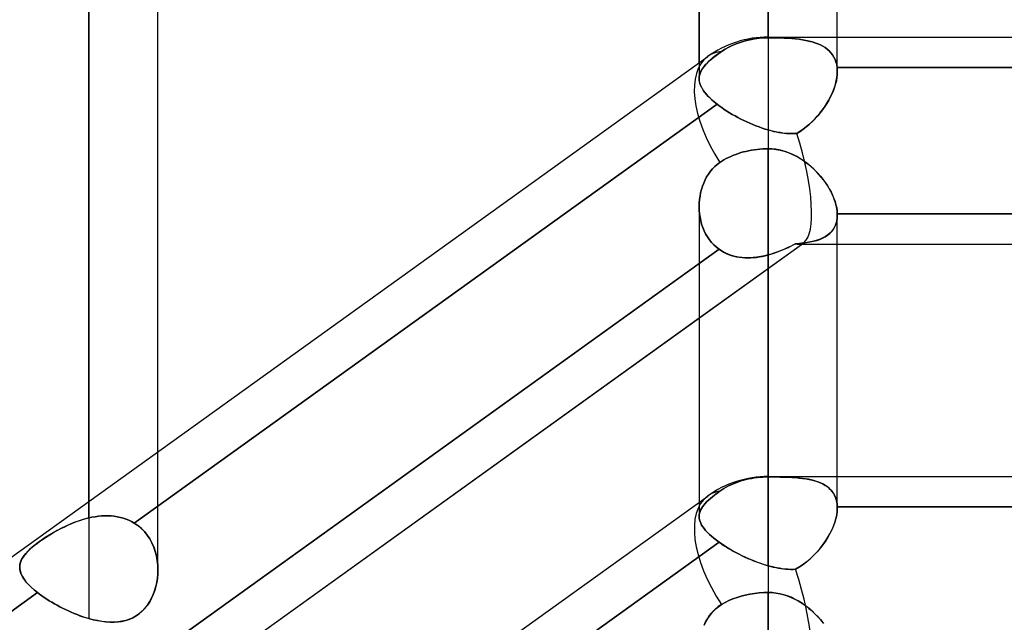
# Model space of a CAD drawing. Header units: millimetres. Extents: x -92 to 86, y -242 to 242.
# Tile 80 of 89: x -35 to -22, y 136 to 144. Entities that reach past the tile are written whole.
import ezdxf

# ---------------------------------------------------------------- set-up
doc = ezdxf.new("R2010")
doc.units = ezdxf.units.MM
doc.layers.add('MAIN-1', color=7, linetype='Continuous')

msp = doc.modelspace()

# ---------------------------------------------------------------- linework, layer by layer
at = {"layer": 'MAIN-1'}
for p, q in [((-25.058, 143.41), (-25.058, 197.795)), ((-25.058, 197.795), (-25.058, 143.42)), ((-25.953, 143.087), (-25.953, 196.9)), ((-24.163, 143.42), (-24.163, 196.9)), ((-25.953, 196.678), (-25.953, 142.881)), ((-24.163, 142.973), (-24.163, 196.678)), ((-25.058, 196.005), (-25.058, 142.216)), ((-33.858, 137.187), (-33.858, 188.845)), ((-33.858, 188.845), (-33.858, 137.402)), ((-32.963, 138.046), (-32.963, 187.95)), ((-32.963, 136.513), (-32.963, 187.739)), ((-33.858, 187.055), (-33.858, 135.884)), ((-25.409, 143.356), (-25.462, 143.338)), ((-25.462, 143.338), (-25.409, 143.356)), ((-25.355, 143.372), (-25.409, 143.356)), ((-25.409, 143.356), (-25.355, 143.372)), ((-25.297, 143.386), (-25.355, 143.372)), ((-25.355, 143.372), (-25.297, 143.386)), ((-25.237, 143.396), (-25.297, 143.386)), ((-25.297, 143.386), (-25.237, 143.396)), ((-25.176, 143.404), (-25.237, 143.396)), ((-25.237, 143.396), (-25.176, 143.404)), ((-25.116, 143.409), (-25.176, 143.404)), ((-25.176, 143.404), (-25.116, 143.409)), ((-25.058, 143.41), (-25.116, 143.409)), ((-25.116, 143.409), (-25.058, 143.41)), ((-25.058, 143.42), (-25.058, 141.972)), ((-25.058, 143.42), (-25.058, 143.41)), ((-25.058, 143.42), (-1.62, 143.42)), ((-25.058, 143.42), (-2.014, 143.42)), ((-25.058, 143.41), (-25.005, 143.41)), ((-25.005, 143.41), (-25.058, 143.41)), ((-25.058, 143.42), (-25.058, 141.972)), ((-25.005, 143.41), (-24.953, 143.409)), ((-24.953, 143.409), (-25.005, 143.41)), ((-24.953, 143.409), (-24.901, 143.408)), ((-24.901, 143.408), (-24.953, 143.409)), ((-24.901, 143.408), (-24.851, 143.406)), ((-24.85, 143.406), (-24.901, 143.408)), ((-24.851, 143.406), (-24.801, 143.404)), ((-24.8, 143.404), (-24.85, 143.406)), ((-24.801, 143.404), (-24.752, 143.4)), ((-24.751, 143.4), (-24.8, 143.404)), ((-24.752, 143.4), (-24.705, 143.396)), ((-24.704, 143.396), (-24.751, 143.4)), ((-24.705, 143.396), (-24.658, 143.391)), ((-24.658, 143.391), (-24.704, 143.396)), ((-24.658, 143.391), (-24.614, 143.385)), ((-24.614, 143.385), (-24.658, 143.391)), ((-24.614, 143.385), (-24.571, 143.377)), ((-24.571, 143.377), (-24.614, 143.385)), ((-24.571, 143.377), (-24.53, 143.369)), ((-24.529, 143.369), (-24.571, 143.377)), ((-24.53, 143.369), (-24.49, 143.359)), ((-24.49, 143.359), (-24.529, 143.369)), ((-24.49, 143.359), (-24.453, 143.347)), ((-24.452, 143.347), (-24.49, 143.359)), ((-24.453, 143.347), (-24.417, 143.334)), ((-24.416, 143.334), (-24.452, 143.347)), ((-24.163, 142.973), (-24.163, 143.42)), ((-25.662, 143.234), (-25.704, 143.204)), ((-25.698, 143.208), (-25.662, 143.234)), ((-25.617, 143.263), (-25.662, 143.234)), ((-25.662, 143.234), (-25.617, 143.263)), ((-25.567, 143.29), (-25.617, 143.263)), ((-25.617, 143.263), (-25.567, 143.29)), ((-25.515, 143.316), (-25.567, 143.29)), ((-25.567, 143.29), (-25.515, 143.316)), ((-25.462, 143.338), (-25.515, 143.316)), ((-25.515, 143.316), (-25.462, 143.338)), ((-24.417, 143.334), (-24.382, 143.319)), ((-24.382, 143.319), (-24.416, 143.334)), ((-24.382, 143.319), (-24.35, 143.302)), ((-24.35, 143.302), (-24.382, 143.319)), ((-24.35, 143.302), (-24.321, 143.284)), ((-24.32, 143.284), (-24.35, 143.302)), ((-24.321, 143.284), (-24.293, 143.263)), ((-24.293, 143.263), (-24.32, 143.284)), ((-24.293, 143.263), (-24.268, 143.241)), ((-24.268, 143.241), (-24.293, 143.263)), ((-24.268, 143.241), (-24.245, 143.216)), ((-24.245, 143.216), (-24.268, 143.241)), ((-24.245, 143.216), (-24.225, 143.189)), ((-24.224, 143.189), (-24.245, 143.216)), ((-43.441, 130.51), (-25.841, 143.167)), ((-43.441, 130.51), (-25.841, 143.167)), ((-25.953, 143.087), (-25.953, 142.881)), ((-25.868, 143.063), (-25.846, 143.086)), ((-25.84, 143.091), (-25.866, 143.064)), ((-25.846, 143.086), (-25.821, 143.11)), ((-25.811, 143.119), (-25.84, 143.091)), ((-25.821, 143.11), (-25.794, 143.134)), ((-25.778, 143.147), (-25.811, 143.119)), ((-25.794, 143.134), (-25.764, 143.158)), ((-25.743, 143.175), (-25.778, 143.147)), ((-25.764, 143.158), (-25.732, 143.183)), ((-25.704, 143.204), (-25.743, 143.175)), ((-25.732, 143.183), (-25.698, 143.208)), ((-24.225, 143.189), (-24.207, 143.161)), ((-24.207, 143.161), (-24.224, 143.189)), ((-24.207, 143.161), (-24.192, 143.13)), ((-24.192, 143.13), (-24.207, 143.161)), ((-24.192, 143.13), (-24.18, 143.098)), ((-24.18, 143.098), (-24.192, 143.13)), ((-24.18, 143.098), (-24.171, 143.063)), ((-24.171, 143.063), (-24.18, 143.098)), ((-25.936, 142.961), (-25.945, 142.936)), ((-25.94, 142.951), (-25.93, 142.973)), ((-25.923, 142.987), (-25.936, 142.961)), ((-25.93, 142.973), (-25.919, 142.995)), ((-25.908, 143.012), (-25.923, 142.987)), ((-25.919, 142.995), (-25.904, 143.017)), ((-25.889, 143.038), (-25.908, 143.012)), ((-25.904, 143.017), (-25.887, 143.04)), ((-25.866, 143.064), (-25.889, 143.038)), ((-25.887, 143.04), (-25.868, 143.063)), ((-24.171, 143.063), (-24.165, 143.026)), ((-24.165, 143.026), (-24.171, 143.063)), ((-24.165, 143.018), (-24.165, 143.026)), ((-17.15, 143.026), (-24.165, 143.026)), ((-24.165, 143.026), (-17.15, 143.026)), ((-24.165, 143.026), (-24.165, 143.018)), ((-24.164, 143.009), (-24.165, 143.018)), ((-24.165, 143.018), (-24.164, 143.009)), ((-24.163, 143), (-24.164, 143.009)), ((-24.164, 143.009), (-24.163, 143)), ((-24.164, 142.934), (-24.163, 142.973)), ((-24.163, 142.973), (-24.164, 142.935)), ((-24.163, 142.991), (-24.163, 143)), ((-24.163, 143), (-24.163, 142.991)), ((-24.163, 142.982), (-24.163, 142.991)), ((-24.163, 142.991), (-24.163, 142.982)), ((-24.163, 142.973), (-24.163, 142.982)), ((-24.163, 142.982), (-24.163, 142.973)), ((-25.95, 142.91), (-25.952, 142.885)), ((-25.952, 142.885), (-25.951, 142.907)), ((-25.952, 142.863), (-25.952, 142.885)), ((-25.952, 142.885), (-25.951, 142.859)), ((-25.948, 142.841), (-25.952, 142.863)), ((-25.951, 142.907), (-25.947, 142.929)), ((-25.951, 142.859), (-25.947, 142.833)), ((-25.945, 142.936), (-25.95, 142.91)), ((-25.943, 142.818), (-25.948, 142.841)), ((-25.947, 142.929), (-25.94, 142.951)), ((-25.947, 142.833), (-25.939, 142.807)), ((-24.186, 142.81), (-24.176, 142.852)), ((-24.175, 142.854), (-24.185, 142.813)), ((-24.176, 142.852), (-24.168, 142.894)), ((-24.168, 142.895), (-24.175, 142.854)), ((-24.164, 142.935), (-24.168, 142.895)), ((-24.168, 142.894), (-24.164, 142.934)), ((-25.935, 142.796), (-25.943, 142.818)), ((-25.939, 142.807), (-25.928, 142.78)), ((-25.924, 142.773), (-25.935, 142.796)), ((-25.928, 142.78), (-25.914, 142.753)), ((-25.911, 142.749), (-25.924, 142.773)), ((-25.914, 142.753), (-25.896, 142.725)), ((-25.896, 142.725), (-25.911, 142.749)), ((-25.878, 142.701), (-25.896, 142.725)), ((-25.896, 142.725), (-25.875, 142.697)), ((-25.858, 142.676), (-25.878, 142.701)), ((-24.233, 142.682), (-24.215, 142.725)), ((-24.213, 142.729), (-24.231, 142.687)), ((-24.215, 142.725), (-24.199, 142.768)), ((-24.198, 142.771), (-24.213, 142.729)), ((-24.199, 142.768), (-24.186, 142.81)), ((-24.185, 142.813), (-24.198, 142.771)), ((-25.875, 142.697), (-25.85, 142.668)), ((-25.835, 142.651), (-25.858, 142.676)), ((-25.85, 142.668), (-25.823, 142.639)), ((-25.81, 142.626), (-25.835, 142.651)), ((-25.823, 142.639), (-25.792, 142.609)), ((-25.782, 142.601), (-25.81, 142.626)), ((-25.792, 142.609), (-25.757, 142.579)), ((-25.752, 142.575), (-25.782, 142.601)), ((-25.757, 142.579), (-25.721, 142.55)), ((-25.721, 142.55), (-25.752, 142.575)), ((-24.302, 142.554), (-24.277, 142.596)), ((-24.274, 142.602), (-24.298, 142.56)), ((-24.277, 142.596), (-24.254, 142.639)), ((-24.251, 142.644), (-24.274, 142.602)), ((-24.254, 142.639), (-24.233, 142.682)), ((-24.231, 142.687), (-24.251, 142.644)), ((-25.721, 142.55), (-33.269, 137.121)), ((-33.269, 137.121), (-25.721, 142.55)), ((-25.691, 142.527), (-25.721, 142.55)), ((-25.721, 142.55), (-25.691, 142.527)), ((-25.66, 142.505), (-25.691, 142.527)), ((-25.691, 142.527), (-25.66, 142.505)), ((-25.628, 142.483), (-25.66, 142.505)), ((-25.66, 142.505), (-25.628, 142.483)), ((-25.594, 142.461), (-25.628, 142.483)), ((-25.628, 142.483), (-25.595, 142.461)), ((-25.595, 142.461), (-25.56, 142.439)), ((-25.56, 142.439), (-25.594, 142.461)), ((-24.39, 142.432), (-24.359, 142.471)), ((-24.354, 142.479), (-24.384, 142.439)), ((-24.359, 142.471), (-24.33, 142.512)), ((-24.325, 142.519), (-24.354, 142.479)), ((-24.33, 142.512), (-24.302, 142.554)), ((-24.298, 142.56), (-24.325, 142.519)), ((-25.524, 142.418), (-25.56, 142.439)), ((-25.56, 142.439), (-25.524, 142.418)), ((-25.488, 142.397), (-25.524, 142.418)), ((-25.524, 142.418), (-25.488, 142.397)), ((-25.451, 142.377), (-25.488, 142.397)), ((-25.488, 142.397), (-25.451, 142.377)), ((-25.413, 142.357), (-25.451, 142.377)), ((-25.451, 142.377), (-25.413, 142.357)), ((-25.375, 142.338), (-25.413, 142.357)), ((-25.413, 142.357), (-25.375, 142.338)), ((-25.336, 142.32), (-25.375, 142.338)), ((-25.375, 142.338), (-25.336, 142.32)), ((-25.296, 142.302), (-25.336, 142.32)), ((-25.336, 142.32), (-25.296, 142.302)), ((-24.529, 142.288), (-24.492, 142.321)), ((-24.486, 142.327), (-24.524, 142.292)), ((-24.492, 142.321), (-24.456, 142.357)), ((-24.451, 142.363), (-24.486, 142.327)), ((-24.456, 142.357), (-24.422, 142.394)), ((-24.416, 142.4), (-24.451, 142.363)), ((-24.422, 142.394), (-24.39, 142.432)), ((-24.384, 142.439), (-24.416, 142.4)), ((-25.257, 142.286), (-25.296, 142.302)), ((-25.296, 142.302), (-25.257, 142.286)), ((-25.217, 142.27), (-25.257, 142.286)), ((-25.257, 142.286), (-25.217, 142.27)), ((-25.177, 142.255), (-25.217, 142.27)), ((-25.217, 142.27), (-25.177, 142.255)), ((-25.137, 142.241), (-25.177, 142.255)), ((-25.177, 142.255), (-25.137, 142.241)), ((-25.097, 142.228), (-25.137, 142.241)), ((-25.137, 142.241), (-25.097, 142.228)), ((-25.058, 142.216), (-25.097, 142.228)), ((-25.097, 142.228), (-25.058, 142.216)), ((-25.058, 142.216), (-25.023, 142.207)), ((-25.019, 142.206), (-25.058, 142.216)), ((-25.023, 142.207), (-24.989, 142.198)), ((-24.981, 142.197), (-25.019, 142.206)), ((-24.989, 142.198), (-24.955, 142.191)), ((-24.942, 142.189), (-24.981, 142.197)), ((-24.955, 142.191), (-24.921, 142.184)), ((-24.645, 142.199), (-24.689, 142.172)), ((-24.689, 142.172), (-24.646, 142.198)), ((-24.646, 142.198), (-24.606, 142.226)), ((-24.603, 142.228), (-24.645, 142.199)), ((-24.606, 142.226), (-24.566, 142.256)), ((-24.563, 142.259), (-24.603, 142.228)), ((-24.566, 142.256), (-24.529, 142.288)), ((-24.524, 142.292), (-24.563, 142.259)), ((-24.905, 142.182), (-24.942, 142.189)), ((-24.921, 142.184), (-24.887, 142.179)), ((-24.867, 142.176), (-24.905, 142.182)), ((-24.887, 142.179), (-24.853, 142.175)), ((-24.831, 142.172), (-24.867, 142.176)), ((-24.853, 142.175), (-24.819, 142.171)), ((-24.794, 142.17), (-24.831, 142.172)), ((-24.819, 142.171), (-24.786, 142.17)), ((-24.758, 142.169), (-24.794, 142.17)), ((-24.786, 142.17), (-24.753, 142.169)), ((-24.723, 142.169), (-24.758, 142.169)), ((-24.753, 142.169), (-24.721, 142.169)), ((-24.689, 142.172), (-24.723, 142.169)), ((-24.721, 142.169), (-24.689, 142.172)), ((-25.346, 141.939), (-25.38, 141.931)), ((-25.38, 141.931), (-25.346, 141.939)), ((-25.311, 141.947), (-25.346, 141.939)), ((-25.346, 141.939), (-25.311, 141.947)), ((-25.275, 141.954), (-25.311, 141.947)), ((-25.311, 141.947), (-25.275, 141.954)), ((-25.239, 141.959), (-25.275, 141.954)), ((-25.275, 141.954), (-25.239, 141.959)), ((-25.202, 141.964), (-25.239, 141.959)), ((-25.239, 141.959), (-25.202, 141.964)), ((-25.165, 141.968), (-25.202, 141.964)), ((-25.202, 141.964), (-25.165, 141.968)), ((-25.129, 141.97), (-25.165, 141.968)), ((-25.165, 141.968), (-25.129, 141.97)), ((-25.093, 141.972), (-25.129, 141.97)), ((-25.129, 141.97), (-25.093, 141.972)), ((-25.058, 141.972), (-25.093, 141.972)), ((-25.093, 141.972), (-25.058, 141.972)), ((-25.058, 141.972), (-25.058, 137.724)), ((-25.01, 141.971), (-25.058, 141.972)), ((-25.058, 141.972), (-25.005, 141.97)), ((-25.058, 137.72), (-25.058, 141.972)), ((-24.963, 141.966), (-25.01, 141.971)), ((-25.005, 141.97), (-24.953, 141.964)), ((-24.916, 141.958), (-24.963, 141.966)), ((-24.953, 141.964), (-24.901, 141.954)), ((-24.87, 141.947), (-24.916, 141.958)), ((-24.901, 141.954), (-24.85, 141.941)), ((-24.824, 141.933), (-24.87, 141.947)), ((-24.85, 141.941), (-24.8, 141.924)), ((-25.658, 141.812), (-25.684, 141.795)), ((-25.684, 141.795), (-25.658, 141.812)), ((-25.631, 141.828), (-25.658, 141.812)), ((-25.658, 141.812), (-25.631, 141.828)), ((-25.602, 141.844), (-25.631, 141.828)), ((-25.631, 141.828), (-25.602, 141.844)), ((-25.572, 141.86), (-25.602, 141.844)), ((-25.602, 141.844), (-25.572, 141.86)), ((-25.541, 141.874), (-25.572, 141.86)), ((-25.572, 141.86), (-25.541, 141.874)), ((-25.509, 141.888), (-25.541, 141.874)), ((-25.541, 141.874), (-25.509, 141.888)), ((-25.477, 141.9), (-25.509, 141.888)), ((-25.509, 141.888), (-25.477, 141.9)), ((-25.444, 141.911), (-25.477, 141.9)), ((-25.477, 141.9), (-25.444, 141.911)), ((-25.412, 141.922), (-25.444, 141.911)), ((-25.444, 141.911), (-25.412, 141.922)), ((-25.38, 141.931), (-25.412, 141.922)), ((-25.412, 141.922), (-25.38, 141.931)), ((-24.78, 141.916), (-24.824, 141.933)), ((-24.8, 141.924), (-24.752, 141.904)), ((-24.737, 141.897), (-24.78, 141.916)), ((-24.752, 141.904), (-24.704, 141.881)), ((-24.694, 141.876), (-24.737, 141.897)), ((-24.704, 141.881), (-24.658, 141.855)), ((-24.653, 141.852), (-24.694, 141.876)), ((-24.658, 141.855), (-24.613, 141.827)), ((-24.613, 141.826), (-24.653, 141.852)), ((-24.613, 141.827), (-24.57, 141.796)), ((-24.574, 141.799), (-24.613, 141.826)), ((-25.806, 141.68), (-25.779, 141.713)), ((-25.779, 141.712), (-25.806, 141.68)), ((-25.75, 141.743), (-25.779, 141.712)), ((-25.779, 141.713), (-25.749, 141.743)), ((-25.718, 141.77), (-25.75, 141.743)), ((-25.749, 141.743), (-25.718, 141.77)), ((-25.684, 141.795), (-25.718, 141.77)), ((-25.718, 141.77), (-25.684, 141.795)), ((-24.537, 141.77), (-24.574, 141.799)), ((-24.57, 141.796), (-24.529, 141.764)), ((-24.501, 141.739), (-24.537, 141.77)), ((-24.529, 141.764), (-24.49, 141.729)), ((-24.466, 141.708), (-24.501, 141.739)), ((-24.49, 141.729), (-24.452, 141.693)), ((-24.433, 141.674), (-24.466, 141.708)), ((-24.452, 141.693), (-24.416, 141.656)), ((-25.875, 141.569), (-25.893, 141.528)), ((-25.893, 141.528), (-25.875, 141.569)), ((-25.855, 141.607), (-25.875, 141.569)), ((-25.875, 141.569), (-25.855, 141.607)), ((-25.832, 141.645), (-25.855, 141.607)), ((-25.855, 141.607), (-25.832, 141.644)), ((-25.806, 141.68), (-25.832, 141.645)), ((-25.832, 141.644), (-25.806, 141.68)), ((-24.402, 141.64), (-24.433, 141.674)), ((-24.416, 141.656), (-24.382, 141.617)), ((-24.372, 141.605), (-24.402, 141.64)), ((-24.382, 141.617), (-24.35, 141.578)), ((-24.343, 141.569), (-24.372, 141.605)), ((-24.35, 141.578), (-24.32, 141.537)), ((-24.317, 141.533), (-24.343, 141.569)), ((-25.922, 141.445), (-25.933, 141.401)), ((-25.933, 141.401), (-25.922, 141.445)), ((-25.909, 141.487), (-25.922, 141.445)), ((-25.922, 141.445), (-25.909, 141.487)), ((-25.893, 141.528), (-25.909, 141.487)), ((-25.909, 141.487), (-25.893, 141.528)), ((-24.32, 141.537), (-24.292, 141.496)), ((-24.292, 141.496), (-24.317, 141.533)), ((-24.269, 141.458), (-24.292, 141.496)), ((-24.292, 141.496), (-24.267, 141.454)), ((-24.248, 141.42), (-24.269, 141.458)), ((-24.267, 141.454), (-24.244, 141.412)), ((-25.947, 141.313), (-25.951, 141.269)), ((-25.951, 141.269), (-25.947, 141.313)), ((-25.941, 141.358), (-25.947, 141.313)), ((-25.947, 141.313), (-25.941, 141.358)), ((-25.933, 141.401), (-25.941, 141.358)), ((-25.941, 141.358), (-25.933, 141.401)), ((-24.23, 141.383), (-24.248, 141.42)), ((-24.244, 141.412), (-24.224, 141.37)), ((-24.213, 141.345), (-24.23, 141.383)), ((-24.224, 141.37), (-24.206, 141.328)), ((-24.199, 141.307), (-24.213, 141.345)), ((-24.206, 141.328), (-24.192, 141.287)), ((-24.187, 141.27), (-24.199, 141.307)), ((-25.953, 141.222), (-25.953, 137.391)), ((-25.951, 141.269), (-25.952, 141.224)), ((-25.952, 141.224), (-25.951, 141.269)), ((-25.952, 141.224), (-25.951, 141.177)), ((-25.951, 141.177), (-25.952, 141.224)), ((-25.953, 141.222), (-25.953, 137.208)), ((-25.951, 141.177), (-25.947, 141.131)), ((-25.947, 141.131), (-25.951, 141.177)), ((-24.192, 141.287), (-24.18, 141.246)), ((-24.177, 141.233), (-24.187, 141.27)), ((-24.18, 141.246), (-24.171, 141.205)), ((-24.17, 141.197), (-24.177, 141.233)), ((-24.171, 141.205), (-24.165, 141.166)), ((-24.165, 141.162), (-24.17, 141.197)), ((-25.947, 141.131), (-25.941, 141.085)), ((-25.941, 141.085), (-25.947, 141.131)), ((-25.941, 141.085), (-25.932, 141.039)), ((-25.932, 141.039), (-25.941, 141.085)), ((-24.165, 141.074), (-24.171, 141.035)), ((-24.171, 141.034), (-24.165, 141.073)), ((-24.165, 141.166), (-24.163, 141.128)), ((-24.163, 141.128), (-24.165, 141.162)), ((-24.163, 141.115), (-24.165, 141.074)), ((-24.165, 141.073), (-24.163, 141.115)), ((-24.163, 141.128), (-17.152, 141.128)), ((-24.163, 141.128), (-24.163, 141.126)), ((-24.163, 141.126), (-24.163, 141.128)), ((-17.152, 141.128), (-24.163, 141.128)), ((-24.163, 141.126), (-24.163, 141.124)), ((-24.163, 141.124), (-24.163, 141.126)), ((-24.163, 141.124), (-24.163, 141.121)), ((-24.163, 141.121), (-24.163, 141.124)), ((-24.163, 141.121), (-24.163, 141.119)), ((-24.163, 141.119), (-24.163, 141.121)), ((-24.163, 141.119), (-24.163, 141.117)), ((-24.163, 141.117), (-24.163, 141.119)), ((-24.163, 137.724), (-24.163, 141.115)), ((-24.163, 141.117), (-24.163, 141.115)), ((-24.163, 141.115), (-24.163, 141.117)), ((-24.163, 137.318), (-24.163, 141.115)), ((-25.932, 141.039), (-25.92, 140.995)), ((-25.92, 140.995), (-25.932, 141.039)), ((-25.92, 140.995), (-25.905, 140.952)), ((-25.905, 140.952), (-25.92, 140.995)), ((-25.905, 140.952), (-25.888, 140.91)), ((-25.888, 140.91), (-25.905, 140.952)), ((-24.235, 140.902), (-24.214, 140.93)), ((-24.212, 140.933), (-24.233, 140.904)), ((-24.214, 140.93), (-24.196, 140.962)), ((-24.195, 140.964), (-24.212, 140.933)), ((-24.196, 140.962), (-24.181, 140.997)), ((-24.181, 140.998), (-24.195, 140.964)), ((-24.171, 141.035), (-24.181, 140.998)), ((-24.181, 140.997), (-24.171, 141.034)), ((-25.888, 140.91), (-25.868, 140.869)), ((-25.868, 140.869), (-25.888, 140.91)), ((-25.868, 140.869), (-25.845, 140.831)), ((-25.845, 140.831), (-25.868, 140.869)), ((-25.845, 140.831), (-25.82, 140.794)), ((-25.82, 140.794), (-25.845, 140.831)), ((-25.82, 140.794), (-25.792, 140.759)), ((-25.792, 140.759), (-25.82, 140.794)), ((-24.43, 140.784), (-24.391, 140.797)), ((-24.385, 140.8), (-24.424, 140.786)), ((-24.391, 140.797), (-24.355, 140.813)), ((-24.349, 140.816), (-24.385, 140.8)), ((-24.355, 140.813), (-24.321, 140.831)), ((-24.316, 140.834), (-24.349, 140.816)), ((-24.321, 140.831), (-24.289, 140.852)), ((-24.285, 140.855), (-24.316, 140.834)), ((-24.289, 140.852), (-24.261, 140.875)), ((-24.258, 140.878), (-24.285, 140.855)), ((-24.261, 140.875), (-24.235, 140.902)), ((-24.233, 140.904), (-24.258, 140.878)), ((-41.558, 128.557), (-24.597, 140.755)), ((-25.694, 140.67), (-33.24, 135.244)), ((-25.952, 139.78), (-24.597, 140.755)), ((-25.953, 140.484), (-25.694, 140.67)), ((-25.792, 140.759), (-25.761, 140.727)), ((-25.761, 140.727), (-25.792, 140.759)), ((-25.761, 140.727), (-25.729, 140.697)), ((-25.729, 140.697), (-25.761, 140.727)), ((-25.729, 140.697), (-25.694, 140.67)), ((-25.694, 140.67), (-25.729, 140.697)), ((-25.694, 140.67), (-25.665, 140.651)), ((-25.656, 140.645), (-25.694, 140.67)), ((-24.894, 140.652), (-24.862, 140.665)), ((-24.84, 140.675), (-24.876, 140.659)), ((-24.862, 140.665), (-24.829, 140.68)), ((-24.805, 140.691), (-24.84, 140.675)), ((-24.829, 140.68), (-24.797, 140.694)), ((-24.771, 140.707), (-24.805, 140.691)), ((-24.797, 140.694), (-24.766, 140.71)), ((-24.737, 140.724), (-24.771, 140.707)), ((-24.766, 140.71), (-24.734, 140.726)), ((-24.703, 140.742), (-24.737, 140.724)), ((-24.734, 140.726), (-24.703, 140.742)), ((-24.652, 140.746), (-24.703, 140.742)), ((-24.703, 140.742), (-24.653, 140.746)), ((-24.66, 140.735), (-24.163, 140.735)), ((-24.66, 140.735), (0, 140.735)), ((-24.653, 140.746), (-24.605, 140.75)), ((-24.602, 140.751), (-24.652, 140.746)), ((-24.605, 140.75), (-24.558, 140.756)), ((-24.554, 140.757), (-24.602, 140.751)), ((-24.558, 140.756), (-24.514, 140.764)), ((-24.508, 140.765), (-24.554, 140.757)), ((-24.514, 140.764), (-24.471, 140.773)), ((-24.465, 140.774), (-24.508, 140.765)), ((-24.471, 140.773), (-24.43, 140.784)), ((-24.424, 140.786), (-24.465, 140.774)), ((-24.163, 140.735), (-17.153, 140.735)), ((-25.665, 140.651), (-25.635, 140.633)), ((-25.617, 140.624), (-25.656, 140.645)), ((-25.635, 140.633), (-25.603, 140.617)), ((-25.575, 140.605), (-25.617, 140.624)), ((-25.603, 140.617), (-25.571, 140.603)), ((-25.532, 140.59), (-25.575, 140.605)), ((-25.571, 140.603), (-25.537, 140.591)), ((-25.537, 140.591), (-25.503, 140.581)), ((-25.488, 140.577), (-25.532, 140.59)), ((-25.503, 140.581), (-25.468, 140.573)), ((-25.443, 140.568), (-25.488, 140.577)), ((-25.468, 140.573), (-25.433, 140.567)), ((-25.396, 140.562), (-25.443, 140.568)), ((-25.433, 140.567), (-25.396, 140.562)), ((-25.396, 140.562), (-25.36, 140.559)), ((-25.349, 140.559), (-25.396, 140.562)), ((-25.36, 140.559), (-25.322, 140.558)), ((-25.301, 140.559), (-25.349, 140.559)), ((-25.322, 140.558), (-25.285, 140.559)), ((-25.253, 140.561), (-25.301, 140.559)), ((-25.285, 140.559), (-25.247, 140.561)), ((-25.204, 140.566), (-25.253, 140.561)), ((-25.247, 140.561), (-25.21, 140.565)), ((-25.21, 140.565), (-25.172, 140.571)), ((-25.155, 140.574), (-25.204, 140.566)), ((-25.172, 140.571), (-25.134, 140.578)), ((-25.106, 140.584), (-25.155, 140.574)), ((-25.134, 140.578), (-25.096, 140.586)), ((-25.058, 140.596), (-25.106, 140.584)), ((-25.096, 140.586), (-25.058, 140.596)), ((-25.021, 140.607), (-25.058, 140.596)), ((-25.058, 140.596), (-25.025, 140.605)), ((-25.058, 136.568), (-25.058, 140.596)), ((-25.058, 140.596), (-25.058, 136.568)), ((-25.025, 140.605), (-24.992, 140.616)), ((-24.984, 140.618), (-25.021, 140.607)), ((-24.992, 140.616), (-24.959, 140.627)), ((-24.947, 140.631), (-24.984, 140.618)), ((-24.959, 140.627), (-24.926, 140.639)), ((-24.911, 140.645), (-24.947, 140.631)), ((-24.926, 140.639), (-24.894, 140.652)), ((-24.876, 140.659), (-24.911, 140.645)), ((-33.24, 135.244), (-25.953, 140.484)), ((-32.962, 134.739), (-25.952, 139.78)), ((-32.963, 136.513), (-32.963, 138.046)), ((-25.602, 137.586), (-25.572, 137.602)), ((-25.572, 137.602), (-25.602, 137.586)), ((-25.572, 137.602), (-25.541, 137.617)), ((-25.541, 137.617), (-25.572, 137.602)), ((-25.541, 137.617), (-25.509, 137.631)), ((-25.509, 137.631), (-25.541, 137.617)), ((-25.509, 137.631), (-25.477, 137.644)), ((-25.477, 137.644), (-25.509, 137.631)), ((-25.477, 137.644), (-25.444, 137.656)), ((-25.444, 137.656), (-25.477, 137.644)), ((-25.444, 137.656), (-25.412, 137.667)), ((-25.412, 137.667), (-25.444, 137.656)), ((-25.412, 137.667), (-25.38, 137.676)), ((-25.38, 137.676), (-25.412, 137.667)), ((-25.38, 137.676), (-25.346, 137.685)), ((-25.346, 137.685), (-25.38, 137.676)), ((-25.346, 137.685), (-25.311, 137.693)), ((-25.311, 137.693), (-25.346, 137.685)), ((-25.311, 137.693), (-25.275, 137.7)), ((-25.275, 137.7), (-25.311, 137.693)), ((-25.275, 137.7), (-25.239, 137.706)), ((-25.239, 137.706), (-25.275, 137.7)), ((-25.239, 137.706), (-25.202, 137.711)), ((-25.202, 137.711), (-25.239, 137.706)), ((-25.202, 137.711), (-25.165, 137.715)), ((-25.165, 137.715), (-25.202, 137.711)), ((-25.165, 137.715), (-25.129, 137.718)), ((-25.129, 137.718), (-25.165, 137.715)), ((-25.129, 137.718), (-25.093, 137.719)), ((-25.093, 137.719), (-25.129, 137.718)), ((-25.093, 137.719), (-25.058, 137.72)), ((-25.058, 137.72), (-25.093, 137.719)), ((-25.058, 137.724), (-25.058, 136.222)), ((-25.058, 137.724), (-25.058, 137.72)), ((-25.058, 137.724), (-2.014, 137.724)), ((-25.058, 137.724), (-1.62, 137.724)), ((-25.01, 137.72), (-25.058, 137.72)), ((-25.058, 137.72), (-25.005, 137.72)), ((-25.058, 137.724), (-25.058, 136.222)), ((-24.963, 137.719), (-25.01, 137.72)), ((-25.005, 137.72), (-24.953, 137.719)), ((-24.916, 137.719), (-24.963, 137.719)), ((-24.953, 137.719), (-24.901, 137.718)), ((-24.87, 137.718), (-24.916, 137.719)), ((-24.901, 137.718), (-24.85, 137.717)), ((-24.824, 137.716), (-24.87, 137.718)), ((-24.85, 137.717), (-24.8, 137.715)), ((-24.78, 137.714), (-24.824, 137.716)), ((-24.8, 137.715), (-24.752, 137.713)), ((-24.737, 137.712), (-24.78, 137.714)), ((-24.752, 137.713), (-24.704, 137.71)), ((-24.694, 137.709), (-24.737, 137.712)), ((-24.704, 137.71), (-24.658, 137.705)), ((-24.653, 137.705), (-24.694, 137.709)), ((-24.658, 137.705), (-24.613, 137.7)), ((-24.613, 137.7), (-24.653, 137.705)), ((-24.574, 137.695), (-24.613, 137.7)), ((-24.613, 137.7), (-24.57, 137.694)), ((-24.537, 137.688), (-24.574, 137.695)), ((-24.57, 137.694), (-24.529, 137.687)), ((-24.501, 137.681), (-24.537, 137.688)), ((-24.529, 137.687), (-24.49, 137.678)), ((-24.466, 137.672), (-24.501, 137.681)), ((-24.49, 137.678), (-24.452, 137.668)), ((-24.433, 137.662), (-24.466, 137.672)), ((-24.452, 137.668), (-24.416, 137.656)), ((-24.402, 137.651), (-24.433, 137.662)), ((-24.416, 137.656), (-24.382, 137.643)), ((-24.372, 137.638), (-24.402, 137.651)), ((-24.382, 137.643), (-24.35, 137.628)), ((-24.343, 137.624), (-24.372, 137.638)), ((-24.35, 137.628), (-24.32, 137.61)), ((-24.317, 137.609), (-24.343, 137.624)), ((-24.32, 137.61), (-24.292, 137.592)), ((-24.292, 137.591), (-24.317, 137.609)), ((-24.163, 137.318), (-24.163, 137.724)), ((-25.779, 137.463), (-25.749, 137.487)), ((-25.75, 137.486), (-25.779, 137.463)), ((-25.718, 137.51), (-25.75, 137.486)), ((-25.749, 137.487), (-25.718, 137.51)), ((-25.718, 137.51), (-25.684, 137.535)), ((-25.684, 137.535), (-25.718, 137.51)), ((-25.684, 137.535), (-25.658, 137.552)), ((-25.658, 137.552), (-25.684, 137.535)), ((-25.658, 137.552), (-25.631, 137.569)), ((-25.631, 137.569), (-25.658, 137.552)), ((-25.631, 137.569), (-25.602, 137.586)), ((-25.602, 137.586), (-25.631, 137.569)), ((-24.292, 137.592), (-24.267, 137.571)), ((-24.269, 137.573), (-24.292, 137.591)), ((-24.248, 137.552), (-24.269, 137.573)), ((-24.267, 137.571), (-24.244, 137.548)), ((-24.23, 137.53), (-24.248, 137.552)), ((-24.244, 137.548), (-24.224, 137.523)), ((-24.213, 137.507), (-24.23, 137.53)), ((-24.224, 137.523), (-24.206, 137.496)), ((-24.199, 137.481), (-24.213, 137.507)), ((-24.206, 137.496), (-24.192, 137.466)), ((-24.187, 137.454), (-24.199, 137.481)), ((-43.441, 124.814), (-25.841, 137.471)), ((-43.441, 124.814), (-25.841, 137.471)), ((-33.858, 137.402), (-33.858, 137.187)), ((-25.953, 137.391), (-25.953, 137.208)), ((-25.909, 137.331), (-25.893, 137.352)), ((-25.893, 137.352), (-25.909, 137.331)), ((-25.893, 137.352), (-25.875, 137.373)), ((-25.875, 137.373), (-25.893, 137.352)), ((-25.875, 137.373), (-25.855, 137.395)), ((-25.855, 137.395), (-25.875, 137.373)), ((-25.855, 137.395), (-25.832, 137.417)), ((-25.832, 137.417), (-25.855, 137.395)), ((-25.832, 137.417), (-25.806, 137.44)), ((-25.806, 137.44), (-25.832, 137.417)), ((-25.806, 137.44), (-25.779, 137.463)), ((-25.779, 137.463), (-25.806, 137.44)), ((-24.192, 137.466), (-24.18, 137.435)), ((-24.177, 137.426), (-24.187, 137.454)), ((-24.18, 137.435), (-24.171, 137.402)), ((-24.17, 137.395), (-24.177, 137.426)), ((-24.171, 137.402), (-24.165, 137.367)), ((-24.165, 137.364), (-24.17, 137.395)), ((-24.165, 137.367), (-24.163, 137.331)), ((-24.163, 137.331), (-24.165, 137.364)), ((-25.952, 137.208), (-25.951, 137.229)), ((-25.951, 137.229), (-25.952, 137.208)), ((-25.951, 137.229), (-25.947, 137.249)), ((-25.947, 137.249), (-25.951, 137.229)), ((-25.947, 137.249), (-25.941, 137.27)), ((-25.941, 137.27), (-25.947, 137.249)), ((-25.941, 137.27), (-25.933, 137.29)), ((-25.933, 137.29), (-25.941, 137.27)), ((-25.933, 137.29), (-25.922, 137.31)), ((-25.922, 137.31), (-25.933, 137.29)), ((-25.922, 137.31), (-25.909, 137.331)), ((-25.909, 137.331), (-25.922, 137.31)), ((-24.171, 137.228), (-24.181, 137.18)), ((-24.181, 137.178), (-24.171, 137.226)), ((-24.165, 137.274), (-24.171, 137.228)), ((-24.171, 137.226), (-24.165, 137.273)), ((-24.163, 137.318), (-24.165, 137.274)), ((-24.165, 137.273), (-24.163, 137.318)), ((-24.163, 137.331), (-17.152, 137.331)), ((-24.163, 137.331), (-24.163, 137.329)), ((-24.163, 137.329), (-24.163, 137.331)), ((-17.152, 137.331), (-24.163, 137.331)), ((-24.163, 137.329), (-24.163, 137.326)), ((-24.163, 137.326), (-24.163, 137.329)), ((-24.163, 137.326), (-24.163, 137.324)), ((-24.163, 137.324), (-24.163, 137.326)), ((-24.163, 137.324), (-24.163, 137.322)), ((-24.163, 137.322), (-24.163, 137.324)), ((-24.163, 137.322), (-24.163, 137.32)), ((-24.163, 137.32), (-24.163, 137.322)), ((-24.163, 137.32), (-24.163, 137.318)), ((-24.163, 137.318), (-24.163, 137.32)), ((-34.169, 137.074), (-34.119, 137.098)), ((-34.098, 137.107), (-34.156, 137.081)), ((-34.119, 137.098), (-34.067, 137.119)), ((-34.039, 137.131), (-34.098, 137.107)), ((-34.067, 137.119), (-34.015, 137.14)), ((-33.979, 137.152), (-34.039, 137.131)), ((-34.015, 137.14), (-33.963, 137.158)), ((-33.919, 137.171), (-33.979, 137.152)), ((-33.963, 137.158), (-33.91, 137.174)), ((-33.858, 137.187), (-33.919, 137.171)), ((-33.91, 137.174), (-33.858, 137.187)), ((-33.858, 137.187), (-33.816, 137.196)), ((-33.816, 137.196), (-33.858, 137.187)), ((-33.816, 137.196), (-33.774, 137.204)), ((-33.774, 137.204), (-33.816, 137.196)), ((-33.774, 137.204), (-33.732, 137.209)), ((-33.732, 137.209), (-33.774, 137.204)), ((-33.732, 137.209), (-33.691, 137.213)), ((-33.691, 137.213), (-33.732, 137.209)), ((-33.691, 137.213), (-33.65, 137.215)), ((-33.65, 137.215), (-33.691, 137.213)), ((-33.65, 137.215), (-33.609, 137.215)), ((-33.609, 137.215), (-33.65, 137.215)), ((-33.609, 137.215), (-33.568, 137.214)), ((-33.568, 137.214), (-33.609, 137.215)), ((-33.568, 137.214), (-33.528, 137.21)), ((-33.528, 137.21), (-33.568, 137.214)), ((-33.528, 137.21), (-33.488, 137.203)), ((-33.488, 137.203), (-33.528, 137.21)), ((-33.488, 137.203), (-33.449, 137.195)), ((-33.449, 137.195), (-33.488, 137.203)), ((-33.449, 137.195), (-33.411, 137.185)), ((-33.411, 137.185), (-33.449, 137.195)), ((-33.411, 137.185), (-33.374, 137.172)), ((-33.374, 137.172), (-33.411, 137.185)), ((-33.374, 137.172), (-33.338, 137.157)), ((-33.338, 137.157), (-33.374, 137.172)), ((-33.338, 137.157), (-33.303, 137.14)), ((-33.303, 137.14), (-33.338, 137.157)), ((-33.303, 137.14), (-33.269, 137.121)), ((-33.269, 137.121), (-33.303, 137.14)), ((-33.222, 137.088), (-33.269, 137.121)), ((-33.269, 137.121), (-33.222, 137.088)), ((-25.951, 137.187), (-25.952, 137.208)), ((-25.952, 137.208), (-25.951, 137.187)), ((-25.947, 137.165), (-25.951, 137.187)), ((-25.951, 137.187), (-25.947, 137.165)), ((-25.941, 137.142), (-25.947, 137.165)), ((-25.947, 137.165), (-25.941, 137.142)), ((-25.932, 137.12), (-25.941, 137.142)), ((-25.941, 137.142), (-25.932, 137.12)), ((-25.92, 137.096), (-25.932, 137.12)), ((-25.932, 137.12), (-25.92, 137.096)), ((-25.905, 137.073), (-25.92, 137.096)), ((-25.92, 137.096), (-25.905, 137.073)), ((-24.214, 137.079), (-24.196, 137.129)), ((-24.195, 137.132), (-24.212, 137.084)), ((-24.196, 137.129), (-24.181, 137.178)), ((-24.181, 137.18), (-24.195, 137.132)), ((-34.372, 136.963), (-34.421, 136.932)), ((-34.407, 136.941), (-34.362, 136.969)), ((-34.32, 136.994), (-34.372, 136.963)), ((-34.362, 136.969), (-34.316, 136.997)), ((-34.267, 137.024), (-34.32, 136.994)), ((-34.316, 136.997), (-34.268, 137.023)), ((-34.268, 137.023), (-34.219, 137.049)), ((-34.212, 137.053), (-34.267, 137.024)), ((-34.219, 137.049), (-34.169, 137.074)), ((-34.156, 137.081), (-34.212, 137.053)), ((-33.177, 137.051), (-33.222, 137.088)), ((-33.222, 137.088), (-33.178, 137.051)), ((-33.178, 137.051), (-33.137, 137.01)), ((-33.137, 137.01), (-33.177, 137.051)), ((-33.101, 136.964), (-33.137, 137.01)), ((-33.137, 137.01), (-33.101, 136.965)), ((-33.101, 136.965), (-33.069, 136.916)), ((-33.068, 136.915), (-33.101, 136.964)), ((-25.888, 137.049), (-25.905, 137.073)), ((-25.905, 137.073), (-25.888, 137.049)), ((-25.868, 137.025), (-25.888, 137.049)), ((-25.888, 137.049), (-25.868, 137.025)), ((-25.845, 137), (-25.868, 137.025)), ((-25.868, 137.025), (-25.845, 137)), ((-25.82, 136.975), (-25.845, 137)), ((-25.845, 137), (-25.82, 136.975)), ((-25.792, 136.95), (-25.82, 136.975)), ((-25.82, 136.975), (-25.792, 136.95)), ((-24.289, 136.93), (-24.261, 136.98)), ((-24.258, 136.985), (-24.285, 136.937)), ((-24.261, 136.98), (-24.235, 137.03)), ((-24.233, 137.035), (-24.258, 136.985)), ((-24.235, 137.03), (-24.214, 137.079)), ((-24.212, 137.084), (-24.233, 137.035)), ((-34.553, 136.837), (-34.59, 136.807)), ((-34.563, 136.83), (-34.528, 136.857)), ((-34.512, 136.868), (-34.553, 136.837)), ((-34.528, 136.857), (-34.49, 136.885)), ((-34.468, 136.9), (-34.512, 136.868)), ((-34.49, 136.885), (-34.449, 136.913)), ((-34.421, 136.932), (-34.468, 136.9)), ((-34.449, 136.913), (-34.407, 136.941)), ((-25.694, 136.873), (-33.24, 131.446)), ((-33.24, 131.446), (-25.694, 136.873)), ((-33.069, 136.916), (-33.041, 136.865)), ((-33.04, 136.864), (-33.068, 136.915)), ((-33.041, 136.865), (-33.017, 136.811)), ((-33.016, 136.81), (-33.04, 136.864)), ((-25.761, 136.924), (-25.792, 136.95)), ((-25.792, 136.95), (-25.761, 136.924)), ((-25.729, 136.899), (-25.761, 136.924)), ((-25.761, 136.924), (-25.729, 136.899)), ((-25.694, 136.873), (-25.729, 136.899)), ((-25.729, 136.899), (-25.694, 136.873)), ((-25.656, 136.847), (-25.694, 136.873)), ((-25.694, 136.873), (-25.665, 136.853)), ((-25.665, 136.853), (-25.635, 136.832)), ((-25.617, 136.821), (-25.656, 136.847)), ((-24.349, 136.841), (-24.385, 136.794)), ((-24.355, 136.833), (-24.321, 136.881)), ((-24.316, 136.888), (-24.349, 136.841)), ((-24.321, 136.881), (-24.289, 136.93)), ((-24.285, 136.937), (-24.316, 136.888)), ((-34.679, 136.72), (-34.701, 136.692)), ((-34.695, 136.7), (-34.675, 136.725)), ((-34.654, 136.748), (-34.679, 136.72)), ((-34.675, 136.725), (-34.651, 136.75)), ((-34.624, 136.777), (-34.654, 136.748)), ((-34.651, 136.75), (-34.625, 136.776)), ((-34.625, 136.776), (-34.595, 136.803)), ((-34.59, 136.807), (-34.624, 136.777)), ((-34.595, 136.803), (-34.563, 136.83)), ((-33.017, 136.811), (-32.997, 136.755)), ((-32.997, 136.753), (-33.016, 136.81)), ((-32.997, 136.755), (-32.982, 136.697)), ((-32.982, 136.696), (-32.997, 136.753)), ((-25.635, 136.832), (-25.603, 136.812)), ((-25.575, 136.795), (-25.617, 136.821)), ((-25.603, 136.812), (-25.571, 136.792)), ((-25.532, 136.77), (-25.575, 136.795)), ((-25.571, 136.792), (-25.537, 136.773)), ((-25.537, 136.773), (-25.503, 136.753)), ((-25.488, 136.745), (-25.532, 136.77)), ((-25.503, 136.753), (-25.468, 136.735)), ((-25.443, 136.721), (-25.488, 136.745)), ((-25.468, 136.735), (-25.433, 136.716)), ((-25.396, 136.698), (-25.443, 136.721)), ((-25.433, 136.716), (-25.396, 136.698)), ((-24.471, 136.7), (-24.43, 136.742)), ((-24.424, 136.749), (-24.465, 136.706)), ((-24.43, 136.742), (-24.391, 136.787)), ((-24.385, 136.794), (-24.424, 136.749)), ((-24.391, 136.787), (-24.355, 136.833)), ((-34.75, 136.582), (-34.752, 136.554)), ((-34.751, 136.578), (-34.746, 136.603)), ((-34.744, 136.609), (-34.75, 136.582)), ((-34.746, 136.603), (-34.738, 136.627)), ((-34.734, 136.637), (-34.744, 136.609)), ((-34.738, 136.627), (-34.727, 136.651)), ((-34.719, 136.664), (-34.734, 136.637)), ((-34.727, 136.651), (-34.712, 136.675)), ((-34.701, 136.692), (-34.719, 136.664)), ((-34.712, 136.675), (-34.695, 136.7)), ((-32.982, 136.697), (-32.971, 136.637)), ((-32.971, 136.636), (-32.982, 136.696)), ((-32.971, 136.637), (-32.965, 136.578)), ((-32.965, 136.576), (-32.971, 136.636)), ((-25.349, 136.676), (-25.396, 136.698)), ((-25.396, 136.698), (-25.36, 136.681)), ((-25.36, 136.681), (-25.322, 136.664)), ((-25.301, 136.655), (-25.349, 136.676)), ((-25.322, 136.664), (-25.285, 136.648)), ((-25.253, 136.635), (-25.301, 136.655)), ((-25.285, 136.648), (-25.247, 136.632)), ((-25.204, 136.616), (-25.253, 136.635)), ((-25.247, 136.632), (-25.21, 136.618)), ((-25.21, 136.618), (-25.172, 136.604)), ((-25.155, 136.598), (-25.204, 136.616)), ((-25.172, 136.604), (-25.134, 136.591)), ((-25.106, 136.582), (-25.155, 136.598)), ((-25.134, 136.591), (-25.096, 136.579)), ((-25.058, 136.568), (-25.106, 136.582)), ((-24.653, 136.552), (-24.605, 136.585)), ((-24.602, 136.588), (-24.652, 136.553)), ((-24.605, 136.585), (-24.558, 136.621)), ((-24.554, 136.625), (-24.602, 136.588)), ((-24.558, 136.621), (-24.514, 136.659)), ((-24.508, 136.664), (-24.554, 136.625)), ((-24.514, 136.659), (-24.471, 136.7)), ((-24.465, 136.706), (-24.508, 136.664)), ((-34.752, 136.554), (-34.751, 136.578)), ((-34.752, 136.554), (-34.751, 136.523)), ((-34.751, 136.526), (-34.752, 136.554)), ((-34.746, 136.498), (-34.751, 136.526)), ((-34.751, 136.523), (-34.744, 136.492)), ((-34.736, 136.469), (-34.746, 136.498)), ((-34.744, 136.492), (-34.733, 136.461)), ((-34.723, 136.44), (-34.736, 136.469)), ((-34.733, 136.461), (-34.717, 136.428)), ((-32.964, 136.462), (-32.969, 136.407)), ((-32.969, 136.405), (-32.964, 136.46)), ((-32.965, 136.578), (-32.963, 136.518)), ((-32.963, 136.517), (-32.965, 136.576)), ((-32.963, 136.518), (-32.964, 136.462)), ((-32.964, 136.46), (-32.963, 136.517)), ((-25.096, 136.579), (-25.058, 136.568)), ((-25.058, 136.568), (-25.025, 136.559)), ((-25.021, 136.558), (-25.058, 136.568)), ((-25.025, 136.559), (-24.992, 136.551)), ((-24.984, 136.549), (-25.021, 136.558)), ((-24.992, 136.551), (-24.959, 136.544)), ((-24.947, 136.541), (-24.984, 136.549)), ((-24.959, 136.544), (-24.926, 136.537)), ((-24.911, 136.535), (-24.947, 136.541)), ((-24.926, 136.537), (-24.894, 136.532)), ((-24.876, 136.529), (-24.911, 136.535)), ((-24.894, 136.532), (-24.862, 136.527)), ((-24.84, 136.525), (-24.876, 136.529)), ((-24.862, 136.527), (-24.829, 136.524)), ((-24.805, 136.522), (-24.84, 136.525)), ((-24.829, 136.524), (-24.797, 136.522)), ((-24.771, 136.521), (-24.805, 136.522)), ((-24.797, 136.522), (-24.766, 136.521)), ((-24.737, 136.521), (-24.771, 136.521)), ((-24.766, 136.521), (-24.734, 136.521)), ((-24.703, 136.522), (-24.737, 136.521)), ((-24.734, 136.521), (-24.703, 136.522)), ((-24.652, 136.553), (-24.703, 136.522)), ((-24.703, 136.522), (-24.653, 136.552)), ((-34.706, 136.41), (-34.723, 136.44)), ((-34.717, 136.428), (-34.696, 136.395)), ((-34.685, 136.379), (-34.706, 136.41)), ((-34.696, 136.395), (-34.671, 136.361)), ((-34.66, 136.348), (-34.685, 136.379)), ((-34.671, 136.361), (-34.64, 136.327)), ((-34.631, 136.317), (-34.66, 136.348)), ((-34.64, 136.327), (-34.605, 136.291)), ((-32.977, 136.352), (-32.989, 136.299)), ((-32.989, 136.297), (-32.978, 136.35)), ((-32.978, 136.35), (-32.969, 136.405)), ((-32.969, 136.407), (-32.977, 136.352)), ((-34.522, 136.22), (-42.071, 130.791)), ((-42.071, 130.791), (-34.522, 136.22)), ((-34.598, 136.284), (-34.631, 136.317)), ((-34.605, 136.291), (-34.566, 136.255)), ((-34.562, 136.252), (-34.598, 136.284)), ((-34.566, 136.255), (-34.522, 136.22)), ((-34.522, 136.22), (-34.562, 136.252)), ((-34.494, 136.198), (-34.522, 136.22)), ((-34.522, 136.22), (-34.495, 136.199)), ((-34.495, 136.199), (-34.466, 136.177)), ((-34.465, 136.177), (-34.494, 136.198)), ((-33.022, 136.197), (-33.044, 136.148)), ((-33.023, 136.195), (-33.005, 136.245)), ((-33.004, 136.248), (-33.022, 136.197)), ((-33.005, 136.245), (-32.989, 136.297)), ((-32.989, 136.299), (-33.004, 136.248)), ((-25.297, 136.2), (-25.355, 136.188)), ((-25.355, 136.188), (-25.297, 136.2)), ((-25.237, 136.21), (-25.297, 136.2)), ((-25.297, 136.2), (-25.237, 136.21)), ((-25.176, 136.217), (-25.237, 136.21)), ((-25.237, 136.21), (-25.176, 136.217)), ((-25.116, 136.221), (-25.176, 136.217)), ((-25.176, 136.217), (-25.116, 136.221)), ((-25.058, 136.222), (-25.116, 136.221)), ((-25.116, 136.221), (-25.058, 136.222)), ((-25.058, 136.222), (-25.058, 0)), ((-25.058, 136.222), (-25.005, 136.22)), ((-25.007, 136.22), (-25.058, 136.222)), ((-25.058, 0), (-25.058, 136.222)), ((-24.957, 136.214), (-25.007, 136.22)), ((-25.005, 136.22), (-24.953, 136.214)), ((-24.907, 136.205), (-24.957, 136.214)), ((-24.953, 136.214), (-24.901, 136.204)), ((-24.857, 136.193), (-24.907, 136.205)), ((-24.901, 136.204), (-24.851, 136.191)), ((-34.466, 136.177), (-34.435, 136.156)), ((-34.435, 136.156), (-34.465, 136.177)), ((-34.403, 136.135), (-34.435, 136.156)), ((-34.435, 136.156), (-34.403, 136.135)), ((-34.37, 136.114), (-34.403, 136.135)), ((-34.403, 136.135), (-34.371, 136.115)), ((-34.371, 136.115), (-34.337, 136.094)), ((-34.337, 136.094), (-34.37, 136.114)), ((-34.303, 136.074), (-34.337, 136.094)), ((-34.337, 136.094), (-34.303, 136.074)), ((-34.268, 136.055), (-34.303, 136.074)), ((-34.303, 136.074), (-34.268, 136.055)), ((-33.099, 136.056), (-33.07, 136.1)), ((-33.069, 136.102), (-33.098, 136.058)), ((-33.07, 136.1), (-33.045, 136.146)), ((-33.044, 136.148), (-33.069, 136.102)), ((-33.045, 136.146), (-33.023, 136.195)), ((-25.617, 136.092), (-25.662, 136.066)), ((-25.662, 136.066), (-25.617, 136.092)), ((-25.567, 136.116), (-25.617, 136.092)), ((-25.617, 136.092), (-25.567, 136.116)), ((-25.515, 136.138), (-25.567, 136.116)), ((-25.567, 136.116), (-25.515, 136.138)), ((-25.462, 136.158), (-25.515, 136.138)), ((-25.515, 136.138), (-25.462, 136.158)), ((-25.409, 136.174), (-25.462, 136.158)), ((-25.462, 136.158), (-25.409, 136.174)), ((-25.355, 136.188), (-25.409, 136.174)), ((-25.409, 136.174), (-25.355, 136.188)), ((-24.809, 136.177), (-24.857, 136.193)), ((-24.851, 136.191), (-24.801, 136.174)), ((-24.762, 136.159), (-24.809, 136.177)), ((-24.801, 136.174), (-24.752, 136.154)), ((-24.716, 136.137), (-24.762, 136.159)), ((-24.752, 136.154), (-24.705, 136.131)), ((-24.672, 136.113), (-24.716, 136.137)), ((-24.705, 136.131), (-24.658, 136.106)), ((-24.628, 136.087), (-24.672, 136.113)), ((-24.658, 136.106), (-24.614, 136.078)), ((-24.586, 136.059), (-24.628, 136.087)), ((-24.614, 136.078), (-24.571, 136.047)), ((-34.232, 136.036), (-34.268, 136.055)), ((-34.268, 136.055), (-34.233, 136.036)), ((-34.233, 136.036), (-34.196, 136.017)), ((-34.196, 136.017), (-34.232, 136.036)), ((-34.159, 135.999), (-34.196, 136.017)), ((-34.196, 136.017), (-34.16, 136)), ((-34.16, 136), (-34.122, 135.982)), ((-34.122, 135.982), (-34.159, 135.999)), ((-34.085, 135.966), (-34.122, 135.982)), ((-34.122, 135.982), (-34.085, 135.966)), ((-34.047, 135.95), (-34.085, 135.966)), ((-34.085, 135.966), (-34.047, 135.95)), ((-34.009, 135.935), (-34.047, 135.95)), ((-34.047, 135.95), (-34.009, 135.935)), ((-33.245, 135.917), (-33.204, 135.946)), ((-33.202, 135.947), (-33.243, 135.919)), ((-33.204, 135.946), (-33.166, 135.979)), ((-33.165, 135.98), (-33.202, 135.947)), ((-33.166, 135.979), (-33.131, 136.015)), ((-33.13, 136.017), (-33.165, 135.98)), ((-33.131, 136.015), (-33.099, 136.056)), ((-33.098, 136.058), (-33.13, 136.017)), ((-25.821, 135.917), (-25.794, 135.952)), ((-25.778, 135.97), (-25.811, 135.931)), ((-25.794, 135.952), (-25.764, 135.985)), ((-25.743, 136.006), (-25.778, 135.97)), ((-25.764, 135.985), (-25.732, 136.015)), ((-25.704, 136.038), (-25.743, 136.006)), ((-25.732, 136.015), (-25.698, 136.042)), ((-25.662, 136.066), (-25.704, 136.038)), ((-25.698, 136.042), (-25.662, 136.066)), ((-24.546, 136.028), (-24.586, 136.059)), ((-24.571, 136.047), (-24.53, 136.015)), ((-24.507, 135.996), (-24.546, 136.028)), ((-24.53, 136.015), (-24.49, 135.982)), ((-24.47, 135.963), (-24.507, 135.996)), ((-24.49, 135.982), (-24.453, 135.946)), ((-24.435, 135.928), (-24.47, 135.963)), ((-24.453, 135.946), (-24.417, 135.909)), ((-33.971, 135.921), (-34.009, 135.935)), ((-34.009, 135.935), (-33.972, 135.921)), ((-33.972, 135.921), (-33.933, 135.908)), ((-33.933, 135.908), (-33.971, 135.921)), ((-33.895, 135.895), (-33.933, 135.908)), ((-33.933, 135.908), (-33.895, 135.896)), ((-33.895, 135.896), (-33.858, 135.884)), ((-33.858, 135.884), (-33.895, 135.895)), ((-33.858, 135.884), (-33.801, 135.869)), ((-33.801, 135.869), (-33.858, 135.884)), ((-33.801, 135.869), (-33.745, 135.857)), ((-33.745, 135.857), (-33.801, 135.869)), ((-33.745, 135.857), (-33.69, 135.848)), ((-33.689, 135.847), (-33.745, 135.857)), ((-33.69, 135.848), (-33.636, 135.841)), ((-33.635, 135.841), (-33.689, 135.847)), ((-33.636, 135.841), (-33.582, 135.837)), ((-33.581, 135.837), (-33.635, 135.841)), ((-33.582, 135.837), (-33.53, 135.837)), ((-33.529, 135.837), (-33.581, 135.837)), ((-33.53, 135.837), (-33.479, 135.84)), ((-33.478, 135.84), (-33.529, 135.837)), ((-33.479, 135.84), (-33.43, 135.847)), ((-33.428, 135.848), (-33.478, 135.84)), ((-33.43, 135.847), (-33.381, 135.858)), ((-33.379, 135.859), (-33.428, 135.848)), ((-33.381, 135.858), (-33.334, 135.873)), ((-33.332, 135.874), (-33.379, 135.859)), ((-33.334, 135.873), (-33.289, 135.893)), ((-33.287, 135.894), (-33.332, 135.874)), ((-33.289, 135.893), (-33.245, 135.917)), ((-33.243, 135.919), (-33.287, 135.894)), ((-25.866, 135.843), (-25.889, 135.796)), ((-25.887, 135.799), (-25.868, 135.84)), ((-25.868, 135.84), (-25.846, 135.88)), ((-25.84, 135.888), (-25.866, 135.843)), ((-25.846, 135.88), (-25.821, 135.917)), ((-25.811, 135.931), (-25.84, 135.888)), ((-24.401, 135.892), (-24.435, 135.928)), ((-24.417, 135.909), (-24.382, 135.871)), ((-24.369, 135.855), (-24.401, 135.892)), ((-24.382, 135.871), (-24.35, 135.832)), ((-24.339, 135.818), (-24.369, 135.855))]:
    msp.add_line(p, q, dxfattribs=at)
for centre, end in [((-25.058, 142.077), 125.7225), ((-25.058, 142.077), 125.7225), ((-25.058, 136.381), 125.722), ((-25.058, 136.381), 125.722)]:
    msp.add_arc(centre, 1.343, 90, end, dxfattribs=at)
for centre, major_axis, ratio, start_param, end_param in [((-25.058, 142.077), (-0.784, 1.09), 0.504207, -0.275434, -0.001153), ((-25.058, 142.077), (-0.784, 1.09), 0.504207, -0.275434, -0.001153), ((-25.058, 142.077), (-0.784, 1.09), 0.504207, 0, 1.468667), ((-25.058, 142.077), (-0.784, 1.09), 0.504207, 0, 1.468667), ((-25.058, 142.077), (-0.784, 1.09), 0.504207, -0.001153, 0), ((-25.058, 142.077), (-0.784, 1.09), 0.504207, -0.001153, 0), ((-25.058, 142.077), (0.431, -1.337), 0.270558, 0.086353, 1.554176), ((-25.058, 142.077), (0.431, -1.337), 0.270558, 0.086353, 1.554176), ((-25.058, 142.077), (0.431, -1.337), 0.270558, -0.191848, -0.089906), ((-25.058, 142.077), (0.431, -1.337), 0.270558, -0.191848, -0.089906), ((-25.058, 142.077), (0.431, -1.337), 0.270558, -0.089906, 0.086353), ((-25.058, 142.077), (0.431, -1.337), 0.270558, -0.089906, 0.086353), ((-25.058, 136.381), (-0.784, 1.09), 0.504207, -0.002912, 0), ((-25.058, 136.381), (-0.784, 1.09), 0.504207, -0.002912, 0), ((-25.058, 136.381), (-0.784, 1.09), 0.504207, -0.245731, -0.002912), ((-25.058, 136.381), (-0.784, 1.09), 0.504207, -0.245731, -0.002912), ((-25.058, 136.381), (-0.784, 1.09), 0.504207, 0, 1.498369), ((-25.058, 136.381), (-0.784, 1.09), 0.504207, 0, 1.498369), ((-25.058, 136.381), (0.431, -1.337), 0.270558, 0.085271, 1.588714), ((-25.058, 136.381), (0.431, -1.337), 0.270558, 0.085271, 1.588714)]:
    msp.add_ellipse(centre, major_axis=major_axis, ratio=ratio, start_param=start_param, end_param=end_param, dxfattribs=at)

doc.saveas('drawing.dxf')
